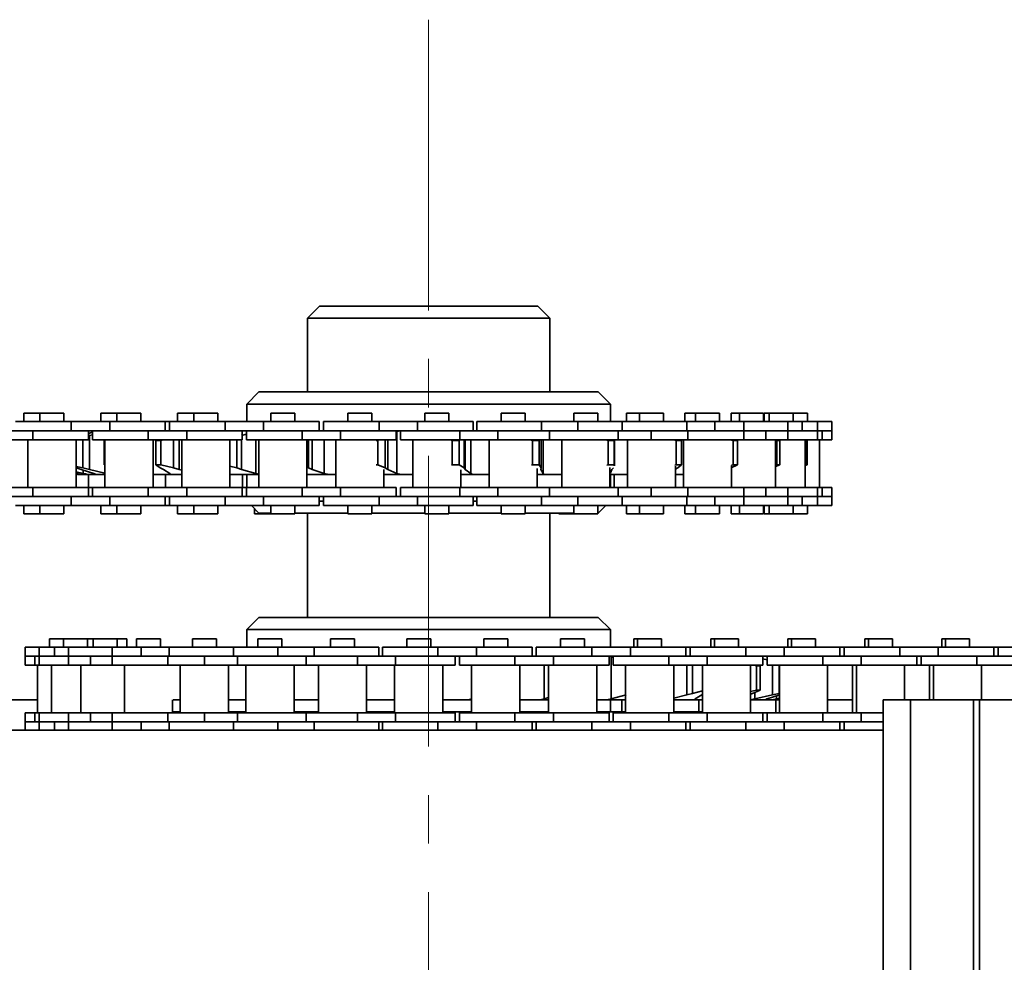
# Model space of a CAD drawing. Header units: millimetres. Extents: x -14862 to 14862, y -10512 to 10512.
# Tile 95 of 199: x -2701 to -2539, y -214 to -59. Entities that reach past the tile are written whole.
import ezdxf

# ---------------------------------------------------------------- set-up
doc = ezdxf.new("R2010")
doc.units = ezdxf.units.MM
doc.header["$LTSCALE"] = 4
doc.linetypes.add('点画线', pattern=[18, 12, -2, 2, -2])
doc.layers.add('中心线层', color=1, linetype='点画线', lineweight=18)
doc.layers.add('几何体', color=7, linetype='Continuous', lineweight=35)

msp = doc.modelspace()

# ---------------------------------------------------------------- linework, layer by layer
at = {"layer": '中心线层'}
msp.add_line((-2633.859, -58.603), (-2633.859, -2808.181), dxfattribs=at)
at = {"layer": '几何体'}
for p, q in [((-2651.859, -105.88), (-2653.859, -107.88)), ((-2651.859, -105.88), (-2639.698, -105.88)), ((-2639.698, -105.88), (-2615.859, -105.88)), ((-2613.859, -107.88), (-2615.859, -105.88)), ((-2653.859, -107.88), (-2653.859, -120.06)), ((-2640.346, -107.88), (-2653.859, -107.88)), ((-2613.859, -107.88), (-2640.346, -107.88)), ((-2613.859, -120.06), (-2613.859, -107.88)), ((-2661.859, -120.06), (-2663.859, -122.06)), ((-2661.859, -120.06), (-2660.777, -120.06)), ((-2660.777, -120.06), (-2605.859, -120.06)), ((-2603.859, -122.06), (-2605.859, -120.06)), ((-2663.859, -122.06), (-2663.859, -124.953)), ((-2662.7, -122.06), (-2663.859, -122.06)), ((-2603.859, -122.06), (-2662.7, -122.06)), ((-2603.859, -124.953), (-2603.859, -122.06)), ((-2692.843, -124.953), (-2702.018, -124.953)), ((-2700.68, -123.578), (-2700.68, -124.953)), ((-2697.998, -123.578), (-2700.68, -123.578)), ((-2697.998, -123.578), (-2697.998, -124.953)), ((-2696.018, -123.578), (-2697.998, -123.578)), ((-2694.038, -123.578), (-2696.018, -123.578)), ((-2694.038, -124.953), (-2694.038, -123.578)), ((-2692.843, -124.953), (-2692.843, -126.453)), ((-2686.493, -124.953), (-2692.843, -124.953)), ((-2687.98, -123.578), (-2687.98, -124.953)), ((-2685.298, -123.578), (-2687.98, -123.578)), ((-2686.493, -124.953), (-2686.493, -126.453)), ((-2677.318, -124.953), (-2686.493, -124.953)), ((-2685.298, -123.578), (-2685.298, -124.953)), ((-2683.318, -123.578), (-2685.298, -123.578)), ((-2681.338, -123.578), (-2683.318, -123.578)), ((-2681.338, -124.953), (-2681.338, -123.578)), ((-2677.318, -126.453), (-2677.318, -124.953)), ((-2676.618, -124.953), (-2677.318, -124.953)), ((-2676.618, -124.953), (-2676.618, -126.453)), ((-2667.443, -124.953), (-2676.618, -124.953)), ((-2675.279, -123.578), (-2675.279, -124.953)), ((-2672.598, -123.578), (-2675.279, -123.578)), ((-2672.598, -123.578), (-2672.598, -124.953)), ((-2670.618, -123.578), (-2672.598, -123.578)), ((-2668.638, -123.578), (-2670.618, -123.578)), ((-2668.638, -124.953), (-2668.638, -123.578)), ((-2667.443, -124.953), (-2667.443, -126.453)), ((-2661.093, -124.953), (-2667.443, -124.953)), ((-2661.093, -124.953), (-2661.093, -126.453)), ((-2651.918, -124.953), (-2661.093, -124.953)), ((-2659.898, -123.578), (-2659.898, -124.953)), ((-2657.918, -123.578), (-2659.898, -123.578)), ((-2655.938, -123.578), (-2657.918, -123.578)), ((-2655.938, -124.953), (-2655.938, -123.578)), ((-2651.918, -126.453), (-2651.918, -124.953)), ((-2651.218, -124.953), (-2651.218, -126.453)), ((-2642.037, -124.953), (-2651.218, -124.953)), ((-2647.198, -123.578), (-2647.198, -124.953)), ((-2645.216, -123.578), (-2647.198, -123.578)), ((-2643.238, -123.578), (-2645.216, -123.578)), ((-2643.238, -124.953), (-2643.238, -123.578)), ((-2642.037, -124.953), (-2642.037, -126.453)), ((-2635.687, -124.953), (-2642.037, -124.953)), ((-2635.687, -124.953), (-2635.687, -126.453)), ((-2626.518, -124.953), (-2635.687, -124.953)), ((-2634.498, -123.578), (-2634.498, -124.953)), ((-2632.516, -123.578), (-2634.498, -123.578)), ((-2630.538, -123.578), (-2632.516, -123.578)), ((-2630.538, -124.953), (-2630.538, -123.578)), ((-2626.518, -126.453), (-2626.518, -124.953)), ((-2625.92, -124.953), (-2625.92, -126.453)), ((-2615.243, -124.953), (-2625.92, -124.953)), ((-2621.9, -123.578), (-2621.9, -124.953)), ((-2619.267, -123.578), (-2621.9, -123.578)), ((-2617.94, -123.578), (-2619.267, -123.578)), ((-2617.94, -124.953), (-2617.94, -123.578)), ((-2615.243, -124.953), (-2615.243, -126.453)), ((-2609.248, -124.953), (-2615.243, -124.953)), ((-2609.911, -123.578), (-2609.911, -124.953)), ((-2607.278, -123.578), (-2609.911, -123.578)), ((-2609.248, -124.953), (-2609.248, -126.453)), ((-2601.931, -124.953), (-2609.248, -124.953)), ((-2605.951, -123.578), (-2607.278, -123.578)), ((-2605.951, -124.953), (-2605.951, -123.578)), ((-2601.931, -126.453), (-2601.931, -124.953)), ((-2591.274, -124.953), (-2601.931, -124.953)), ((-2601.226, -123.578), (-2601.226, -124.953)), ((-2599.056, -123.578), (-2601.226, -123.578)), ((-2599.056, -123.578), (-2599.056, -124.953)), ((-2595.719, -123.578), (-2599.056, -123.578)), ((-2595.095, -123.578), (-2595.719, -123.578)), ((-2595.095, -124.953), (-2595.095, -123.578)), ((-2591.603, -123.578), (-2591.603, -124.953)), ((-2589.807, -123.578), (-2591.603, -123.578)), ((-2591.274, -124.953), (-2591.274, -126.453)), ((-2586.65, -124.953), (-2591.274, -124.953)), ((-2589.807, -123.578), (-2589.807, -124.953)), ((-2586.47, -123.578), (-2589.807, -123.578)), ((-2586.65, -124.953), (-2586.65, -126.453)), ((-2581.827, -124.953), (-2586.65, -124.953)), ((-2585.848, -123.578), (-2586.47, -123.578)), ((-2585.848, -124.953), (-2585.848, -123.578)), ((-2583.913, -123.578), (-2583.913, -124.953)), ((-2582.571, -123.578), (-2583.913, -123.578)), ((-2582.571, -123.578), (-2582.571, -124.953)), ((-2578.611, -123.578), (-2582.571, -123.578)), ((-2581.827, -126.453), (-2581.827, -124.953)), ((-2574.591, -124.953), (-2581.827, -124.953)), ((-2578.611, -124.953), (-2578.611, -123.578)), ((-2578.492, -123.578), (-2578.492, -124.953)), ((-2577.663, -123.578), (-2578.492, -123.578)), ((-2577.663, -123.578), (-2577.663, -124.953)), ((-2573.703, -123.578), (-2577.663, -123.578)), ((-2574.591, -126.453), (-2574.591, -124.953)), ((-2572.214, -124.953), (-2574.591, -124.953)), ((-2573.703, -124.953), (-2573.703, -123.578)), ((-2571.338, -123.578), (-2573.703, -123.578)), ((-2572.214, -124.953), (-2572.214, -126.453)), ((-2569.683, -124.953), (-2572.214, -124.953)), ((-2571.338, -124.953), (-2571.338, -123.578)), ((-2569.683, -126.453), (-2569.683, -124.953)), ((-2567.318, -124.953), (-2569.683, -124.953)), ((-2567.318, -126.453), (-2567.318, -124.953)), ((-2699.193, -126.453), (-2705.543, -126.453)), ((-2699.193, -126.453), (-2699.193, -127.953)), ((-2692.843, -126.453), (-2699.193, -126.453)), ((-2692.843, -126.453), (-2699.193, -126.453)), ((-2686.493, -126.453), (-2692.843, -126.453)), ((-2690.018, -127.953), (-2690.018, -126.453)), ((-2690.018, -126.893), (-2689.318, -126.67)), ((-2689.318, -126.453), (-2689.318, -127.953)), ((-2680.143, -126.453), (-2686.493, -126.453)), ((-2680.143, -126.453), (-2686.493, -126.453)), ((-2680.143, -126.453), (-2680.143, -127.953)), ((-2673.793, -126.453), (-2680.143, -126.453)), ((-2673.793, -126.453), (-2673.793, -127.953)), ((-2667.443, -126.453), (-2673.793, -126.453)), ((-2667.443, -126.453), (-2673.793, -126.453)), ((-2661.093, -126.453), (-2667.443, -126.453)), ((-2664.618, -127.953), (-2664.618, -126.453)), ((-2663.918, -126.453), (-2663.918, -127.953)), ((-2654.743, -126.453), (-2661.093, -126.453)), ((-2654.743, -126.453), (-2661.093, -126.453)), ((-2654.743, -126.453), (-2654.743, -127.953)), ((-2648.393, -126.453), (-2654.743, -126.453)), ((-2648.393, -126.453), (-2648.393, -127.953)), ((-2642.037, -126.453), (-2648.393, -126.453)), ((-2642.037, -126.453), (-2648.393, -126.453)), ((-2635.687, -126.453), (-2642.037, -126.453)), ((-2639.218, -127.953), (-2639.218, -126.453)), ((-2638.558, -126.453), (-2639.125, -126.608)), ((-2639.125, -126.608), (-2639.125, -133.512)), ((-2638.518, -126.453), (-2638.518, -127.953)), ((-2628.725, -126.453), (-2635.687, -126.453)), ((-2628.725, -126.453), (-2635.687, -126.453)), ((-2628.725, -126.453), (-2628.725, -127.953)), ((-2622.426, -126.453), (-2628.725, -126.453)), ((-2622.426, -126.453), (-2622.426, -127.953)), ((-2615.243, -126.453), (-2622.426, -126.453)), ((-2615.243, -126.453), (-2622.426, -126.453)), ((-2609.248, -126.453), (-2615.243, -126.453)), ((-2613.92, -127.953), (-2613.92, -126.453)), ((-2602.575, -126.453), (-2609.248, -126.453)), ((-2602.575, -126.453), (-2609.248, -126.453)), ((-2602.575, -126.453), (-2602.575, -127.953)), ((-2597.147, -126.453), (-2602.575, -126.453)), ((-2597.147, -126.453), (-2597.147, -127.953)), ((-2591.274, -126.453), (-2597.147, -126.453)), ((-2591.274, -126.453), (-2597.147, -126.453)), ((-2586.65, -126.453), (-2591.274, -126.453)), ((-2591.076, -127.953), (-2591.076, -126.453)), ((-2581.835, -126.453), (-2586.65, -126.453)), ((-2581.835, -126.453), (-2586.591, -126.453)), ((-2581.835, -126.453), (-2581.835, -127.953)), ((-2578.216, -126.453), (-2581.835, -126.453)), ((-2578.216, -126.453), (-2578.216, -127.953)), ((-2574.591, -126.453), (-2578.216, -126.453)), ((-2574.591, -126.453), (-2578.216, -126.453)), ((-2574.591, -127.953), (-2574.591, -126.453)), ((-2572.214, -126.453), (-2574.591, -126.453)), ((-2569.683, -126.453), (-2572.214, -126.453)), ((-2569.683, -126.453), (-2572.214, -126.453)), ((-2569.683, -127.953), (-2569.683, -126.453)), ((-2568.907, -126.453), (-2569.683, -126.453)), ((-2568.907, -126.453), (-2568.907, -127.953)), ((-2567.318, -126.453), (-2568.907, -126.453)), ((-2567.318, -126.453), (-2568.907, -126.453)), ((-2567.318, -127.953), (-2567.318, -126.453)), ((-2699.193, -127.953), (-2705.543, -127.953)), ((-2699.993, -127.953), (-2699.993, -135.803)), ((-2690.018, -127.953), (-2699.193, -127.953)), ((-2692.043, -135.803), (-2692.043, -127.953)), ((-2690.923, -127.953), (-2690.923, -132.592)), ((-2689.851, -127.265), (-2690.018, -127.306)), ((-2689.318, -127.145), (-2689.851, -127.265)), ((-2689.851, -127.265), (-2689.851, -132.854)), ((-2680.143, -127.953), (-2689.318, -127.953)), ((-2687.435, -128.04), (-2687.293, -128.04)), ((-2687.435, -132.079), (-2687.435, -128.04)), ((-2687.293, -127.953), (-2687.293, -135.803)), ((-2673.793, -127.953), (-2680.143, -127.953)), ((-2679.343, -135.803), (-2679.343, -127.953)), ((-2678.9, -128.04), (-2678.075, -128.04)), ((-2678.9, -132.079), (-2678.9, -128.04)), ((-2677.712, -127.953), (-2678.075, -128.04)), ((-2678.075, -128.04), (-2678.075, -132.079)), ((-2675.947, -127.953), (-2675.947, -132.592)), ((-2675.037, -127.953), (-2675.037, -132.854)), ((-2674.593, -127.953), (-2674.593, -135.803)), ((-2664.618, -127.953), (-2673.793, -127.953)), ((-2666.643, -135.803), (-2666.643, -127.953)), ((-2665.512, -127.953), (-2665.512, -132.592)), ((-2663.918, -127.037), (-2664.745, -127.265)), ((-2664.745, -127.953), (-2664.745, -132.854)), ((-2654.743, -127.953), (-2663.918, -127.953)), ((-2662.365, -127.953), (-2662.365, -133.512)), ((-2661.893, -127.953), (-2661.893, -135.803)), ((-2648.393, -127.953), (-2654.743, -127.953)), ((-2653.943, -135.803), (-2653.943, -127.953)), ((-2653.693, -127.953), (-2653.693, -132.592)), ((-2653.103, -127.953), (-2653.103, -132.854)), ((-2651.122, -127.953), (-2651.122, -133.512)), ((-2649.193, -127.953), (-2649.193, -135.803)), ((-2639.218, -127.953), (-2648.393, -127.953)), ((-2642.493, -128.04), (-2642.25, -128.04)), ((-2642.25, -128.04), (-2642.25, -132.079)), ((-2641.008, -127.953), (-2641.008, -132.592)), ((-2640.62, -127.953), (-2640.62, -132.854)), ((-2628.725, -127.953), (-2638.518, -127.953)), ((-2636.493, -127.953), (-2636.493, -135.803)), ((-2629.971, -128.04), (-2630.091, -127.985)), ((-2629.971, -128.04), (-2628.828, -128.04)), ((-2629.971, -132.079), (-2629.971, -128.04)), ((-2628.688, -127.953), (-2628.828, -128.04)), ((-2628.828, -128.04), (-2628.828, -132.079)), ((-2622.426, -127.953), (-2628.725, -127.953)), ((-2628.011, -127.953), (-2628.011, -132.592)), ((-2627.842, -127.953), (-2627.842, -132.854)), ((-2626.898, -127.953), (-2626.898, -133.512)), ((-2623.895, -127.953), (-2623.895, -135.803)), ((-2613.92, -127.953), (-2622.426, -127.953)), ((-2616.727, -128.04), (-2616.89, -127.985)), ((-2616.727, -128.04), (-2615.625, -128.04)), ((-2616.727, -132.079), (-2616.727, -128.04)), ((-2615.625, -128.04), (-2615.625, -132.079)), ((-2615.269, -127.953), (-2615.269, -132.592)), ((-2614.975, -127.953), (-2614.975, -133.512)), ((-2602.575, -127.953), (-2613.92, -127.953)), ((-2611.906, -127.953), (-2611.906, -135.803)), ((-2604.232, -128.04), (-2604.543, -127.953)), ((-2604.232, -128.04), (-2603.22, -128.04)), ((-2604.232, -132.079), (-2604.232, -128.04)), ((-2603.22, -128.04), (-2603.22, -132.079)), ((-2603.17, -132.259), (-2603.17, -127.953)), ((-2597.147, -127.953), (-2602.575, -127.953)), ((-2601.051, -127.953), (-2601.051, -135.803)), ((-2591.076, -127.953), (-2597.147, -127.953)), ((-2593.032, -128.04), (-2593.385, -127.953)), ((-2593.032, -128.04), (-2592.153, -128.04)), ((-2593.032, -132.079), (-2593.032, -128.04)), ((-2592.153, -128.04), (-2592.153, -132.079)), ((-2591.802, -127.953), (-2591.802, -135.803)), ((-2581.835, -127.953), (-2591.076, -127.953)), ((-2583.616, -128.04), (-2583.853, -127.986)), ((-2583.616, -128.04), (-2582.91, -128.04)), ((-2583.616, -132.079), (-2583.616, -128.04)), ((-2582.91, -128.04), (-2582.91, -132.079)), ((-2578.216, -127.953), (-2581.835, -127.953)), ((-2574.591, -127.953), (-2578.216, -127.953)), ((-2576.616, -135.803), (-2576.616, -127.953)), ((-2576.396, -128.04), (-2576.616, -127.991)), ((-2576.396, -128.04), (-2575.893, -128.04)), ((-2576.396, -132.079), (-2576.396, -128.04)), ((-2575.893, -128.04), (-2575.893, -132.079)), ((-2569.683, -127.953), (-2574.591, -127.953)), ((-2571.708, -135.803), (-2571.708, -127.953)), ((-2571.708, -127.954), (-2571.41, -128.04)), ((-2571.687, -128.04), (-2571.41, -128.04)), ((-2571.687, -132.079), (-2571.687, -128.04)), ((-2571.41, -128.04), (-2571.41, -132.079)), ((-2568.907, -127.953), (-2569.623, -127.953)), ((-2569.342, -135.803), (-2569.342, -127.953)), ((-2567.318, -127.953), (-2568.907, -127.953)), ((-2692.043, -132.34), (-2690.923, -132.592)), ((-2691.182, -132.854), (-2692.043, -132.6)), ((-2689.123, -133.512), (-2691.182, -132.854)), ((-2690.923, -132.592), (-2689.851, -132.854)), ((-2690.892, -132.947), (-2690.892, -133.512)), ((-2689.851, -132.854), (-2687.293, -133.433)), ((-2687.435, -132.079), (-2687.293, -132.079)), ((-2678.9, -132.079), (-2678.075, -132.079)), ((-2678.156, -132.592), (-2678.9, -132.079)), ((-2677.595, -132.854), (-2678.156, -132.592)), ((-2678.075, -132.079), (-2675.947, -132.592)), ((-2676.549, -133.512), (-2677.595, -132.854)), ((-2675.947, -132.592), (-2675.037, -132.854)), ((-2675.037, -132.854), (-2674.593, -132.964)), ((-2666.643, -132.289), (-2665.512, -132.592)), ((-2665.512, -132.592), (-2664.745, -132.854)), ((-2664.745, -132.854), (-2662.365, -133.512)), ((-2653.943, -132.512), (-2653.693, -132.592)), ((-2653.693, -132.592), (-2653.103, -132.854)), ((-2653.103, -132.854), (-2651.122, -133.512)), ((-2642.493, -132.079), (-2642.25, -132.079)), ((-2642.25, -132.079), (-2641.008, -132.592)), ((-2641.243, -135.803), (-2641.243, -132.837)), ((-2641.008, -132.592), (-2640.62, -132.854)), ((-2640.62, -132.854), (-2639.125, -133.512)), ((-2630.091, -132.135), (-2629.971, -132.079)), ((-2629.971, -132.079), (-2628.828, -132.079)), ((-2628.828, -132.079), (-2628.011, -132.592)), ((-2628.543, -135.803), (-2628.543, -132.894)), ((-2628.011, -132.592), (-2627.842, -132.854)), ((-2627.842, -132.854), (-2626.898, -133.512)), ((-2616.89, -132.135), (-2616.727, -132.079)), ((-2616.727, -132.079), (-2615.625, -132.079)), ((-2615.945, -135.803), (-2615.945, -132.69)), ((-2615.625, -132.079), (-2615.269, -132.592)), ((-2615.269, -132.592), (-2615.326, -132.854)), ((-2615.326, -132.854), (-2614.975, -133.512)), ((-2604.43, -132.135), (-2604.232, -132.079)), ((-2604.232, -132.079), (-2603.22, -132.079)), ((-2603.956, -135.803), (-2603.956, -132.498)), ((-2603.621, -132.854), (-2603.829, -133.39)), ((-2603.339, -132.592), (-2603.621, -132.854)), ((-2603.22, -132.079), (-2603.262, -132.259)), ((-2593.257, -132.135), (-2593.032, -132.079)), ((-2593.1, -135.803), (-2593.1, -132.327)), ((-2592.744, -132.592), (-2593.1, -132.782)), ((-2593.032, -132.079), (-2592.153, -132.079)), ((-2592.153, -132.079), (-2592.744, -132.592)), ((-2582.91, -132.079), (-2583.945, -132.592)), ((-2583.853, -132.134), (-2583.616, -132.079)), ((-2583.853, -135.803), (-2583.853, -132.182)), ((-2583.616, -132.079), (-2582.91, -132.079)), ((-2575.893, -132.079), (-2576.616, -132.337)), ((-2576.616, -132.129), (-2576.396, -132.079)), ((-2576.396, -132.079), (-2575.893, -132.079)), ((-2571.41, -132.079), (-2571.708, -132.166)), ((-2571.687, -132.079), (-2571.41, -132.079)), ((-2692.043, -133.245), (-2690.892, -133.512)), ((-2692.043, -133.587), (-2691.72, -133.667)), ((-2692.043, -133.59), (-2691.736, -133.667)), ((-2691.349, -133.667), (-2691.901, -133.512)), ((-2691.736, -133.667), (-2691.72, -133.667)), ((-2691.72, -133.667), (-2691.398, -133.667)), ((-2691.349, -133.667), (-2690.173, -133.667)), ((-2690.173, -133.667), (-2688.706, -133.667)), ((-2689.975, -133.667), (-2689.975, -135.803)), ((-2688.706, -133.667), (-2689.123, -133.512)), ((-2688.706, -133.667), (-2687.293, -133.667)), ((-2679.343, -133.667), (-2676.448, -133.667)), ((-2677.275, -133.667), (-2677.275, -135.803)), ((-2676.448, -133.667), (-2676.549, -133.512)), ((-2676.448, -133.667), (-2674.593, -133.667)), ((-2666.643, -133.667), (-2661.893, -133.667)), ((-2664.574, -133.667), (-2664.574, -135.803)), ((-2663.859, -133.667), (-2663.859, -135.803)), ((-2653.943, -133.667), (-2650.449, -133.667)), ((-2650.449, -133.667), (-2649.193, -133.667)), ((-2641.243, -133.667), (-2638.558, -133.667)), ((-2638.558, -133.667), (-2636.493, -133.667)), ((-2628.543, -133.667), (-2626.462, -133.667)), ((-2626.462, -133.667), (-2623.895, -133.667)), ((-2615.945, -133.667), (-2614.689, -133.667)), ((-2614.689, -133.667), (-2611.906, -133.667)), ((-2603.956, -133.667), (-2603.754, -133.667)), ((-2603.859, -135.803), (-2603.859, -133.667)), ((-2603.754, -133.667), (-2601.051, -133.667)), ((-2603.221, -133.667), (-2603.221, -135.803)), ((-2593.1, -133.667), (-2591.802, -133.667)), ((-2699.193, -135.803), (-2705.543, -135.803)), ((-2699.193, -137.303), (-2699.193, -135.803)), ((-2690.018, -135.803), (-2699.193, -135.803)), ((-2690.018, -137.303), (-2690.018, -135.803)), ((-2689.318, -135.803), (-2689.975, -135.803)), ((-2689.318, -135.803), (-2689.318, -137.303)), ((-2680.143, -135.803), (-2689.318, -135.803)), ((-2680.143, -137.303), (-2680.143, -135.803)), ((-2673.793, -135.803), (-2680.143, -135.803)), ((-2673.793, -137.303), (-2673.793, -135.803)), ((-2664.618, -135.803), (-2673.793, -135.803)), ((-2664.618, -137.303), (-2664.618, -135.803)), ((-2663.918, -135.803), (-2664.618, -135.803)), ((-2663.918, -135.803), (-2663.918, -137.303)), ((-2654.743, -135.803), (-2663.918, -135.803)), ((-2654.743, -137.303), (-2654.743, -135.803)), ((-2648.393, -135.803), (-2654.743, -135.803)), ((-2648.393, -137.303), (-2648.393, -135.803)), ((-2639.218, -135.803), (-2648.393, -135.803)), ((-2639.218, -137.303), (-2639.218, -135.803)), ((-2638.518, -135.803), (-2638.518, -137.303)), ((-2628.725, -135.803), (-2638.518, -135.803)), ((-2628.725, -137.303), (-2628.725, -135.803)), ((-2622.426, -135.803), (-2628.725, -135.803)), ((-2622.426, -137.303), (-2622.426, -135.803)), ((-2613.92, -135.803), (-2622.426, -135.803)), ((-2613.92, -137.303), (-2613.92, -135.803)), ((-2602.575, -135.803), (-2613.92, -135.803)), ((-2602.575, -137.303), (-2602.575, -135.803)), ((-2597.147, -135.803), (-2602.575, -135.803)), ((-2597.147, -137.303), (-2597.147, -135.803)), ((-2591.076, -135.803), (-2597.147, -135.803)), ((-2591.076, -137.303), (-2591.076, -135.803)), ((-2581.835, -135.803), (-2591.076, -135.803)), ((-2581.835, -137.303), (-2581.835, -135.803)), ((-2578.216, -135.803), (-2581.835, -135.803)), ((-2578.216, -137.303), (-2578.216, -135.803)), ((-2574.591, -135.803), (-2578.216, -135.803)), ((-2574.591, -137.303), (-2574.591, -135.803)), ((-2569.683, -135.803), (-2574.591, -135.803)), ((-2569.683, -137.303), (-2569.683, -135.803)), ((-2568.907, -135.803), (-2569.623, -135.803)), ((-2568.907, -137.303), (-2568.907, -135.803)), ((-2567.318, -135.803), (-2568.907, -135.803)), ((-2567.318, -137.303), (-2567.318, -135.803)), ((-2699.193, -137.303), (-2705.543, -137.303)), ((-2692.843, -137.303), (-2699.193, -137.303)), ((-2692.843, -137.303), (-2699.193, -137.303)), ((-2692.843, -138.803), (-2692.843, -137.303)), ((-2686.493, -137.303), (-2692.843, -137.303)), ((-2680.143, -137.303), (-2686.493, -137.303)), ((-2686.493, -138.803), (-2686.493, -137.303)), ((-2680.143, -137.303), (-2686.493, -137.303)), ((-2673.793, -137.303), (-2680.143, -137.303)), ((-2677.318, -138.803), (-2677.318, -137.303)), ((-2676.618, -137.303), (-2676.618, -138.803)), ((-2667.443, -137.303), (-2673.793, -137.303)), ((-2667.443, -137.303), (-2673.793, -137.303)), ((-2667.443, -138.803), (-2667.443, -137.303)), ((-2661.093, -137.303), (-2667.443, -137.303)), ((-2654.743, -137.303), (-2661.093, -137.303)), ((-2661.093, -138.803), (-2661.093, -137.303)), ((-2654.743, -137.303), (-2661.093, -137.303)), ((-2648.393, -137.303), (-2654.743, -137.303)), ((-2651.918, -138.803), (-2651.918, -137.303)), ((-2651.918, -138.06), (-2651.218, -138.06)), ((-2651.218, -137.303), (-2651.218, -138.803)), ((-2642.037, -137.303), (-2648.393, -137.303)), ((-2642.037, -137.303), (-2648.393, -137.303)), ((-2642.037, -138.803), (-2642.037, -137.303)), ((-2635.687, -137.303), (-2642.037, -137.303)), ((-2628.725, -137.303), (-2635.687, -137.303)), ((-2635.687, -138.803), (-2635.687, -137.303)), ((-2628.725, -137.303), (-2635.687, -137.303)), ((-2622.426, -137.303), (-2628.725, -137.303)), ((-2626.518, -138.803), (-2626.518, -137.303)), ((-2626.518, -138.06), (-2625.92, -138.06)), ((-2625.92, -137.303), (-2625.92, -138.803)), ((-2615.243, -137.303), (-2622.426, -137.303)), ((-2615.243, -137.303), (-2622.426, -137.303)), ((-2615.243, -138.803), (-2615.243, -137.303)), ((-2609.248, -137.303), (-2615.243, -137.303)), ((-2602.575, -137.303), (-2609.248, -137.303)), ((-2609.248, -138.803), (-2609.248, -137.303)), ((-2602.575, -137.303), (-2609.248, -137.303)), ((-2597.147, -137.303), (-2602.575, -137.303)), ((-2601.931, -138.803), (-2601.931, -137.303)), ((-2591.274, -137.303), (-2597.147, -137.303)), ((-2591.274, -137.303), (-2597.147, -137.303)), ((-2591.274, -138.803), (-2591.274, -137.303)), ((-2586.65, -137.303), (-2591.274, -137.303)), ((-2586.65, -138.803), (-2586.65, -137.303)), ((-2581.835, -137.303), (-2586.65, -137.303)), ((-2581.835, -137.303), (-2586.591, -137.303)), ((-2578.216, -137.303), (-2581.835, -137.303)), ((-2581.827, -138.803), (-2581.827, -137.303)), ((-2574.591, -137.303), (-2578.216, -137.303)), ((-2574.591, -137.303), (-2578.216, -137.303)), ((-2574.591, -138.803), (-2574.591, -137.303)), ((-2572.214, -137.303), (-2574.591, -137.303)), ((-2569.683, -137.303), (-2572.214, -137.303)), ((-2572.214, -138.803), (-2572.214, -137.303)), ((-2569.683, -137.303), (-2572.214, -137.303)), ((-2569.683, -138.803), (-2569.683, -137.303)), ((-2568.907, -137.303), (-2569.683, -137.303)), ((-2567.318, -137.303), (-2568.907, -137.303)), ((-2567.318, -137.303), (-2568.907, -137.303)), ((-2567.318, -138.803), (-2567.318, -137.303)), ((-2692.843, -138.803), (-2702.018, -138.803)), ((-2700.68, -138.803), (-2700.68, -140.178)), ((-2697.998, -138.803), (-2697.998, -140.178)), ((-2694.038, -140.178), (-2694.038, -138.803)), ((-2686.493, -138.803), (-2692.843, -138.803)), ((-2687.98, -138.803), (-2687.98, -140.178)), ((-2677.318, -138.803), (-2686.493, -138.803)), ((-2685.298, -138.803), (-2685.298, -140.178)), ((-2681.338, -140.178), (-2681.338, -138.803)), ((-2676.618, -138.803), (-2677.318, -138.803)), ((-2667.443, -138.803), (-2676.618, -138.803)), ((-2675.279, -138.803), (-2675.279, -140.178)), ((-2672.598, -138.803), (-2672.598, -140.178)), ((-2668.638, -140.178), (-2668.638, -138.803)), ((-2661.093, -138.803), (-2667.443, -138.803)), ((-2663.116, -138.803), (-2661.859, -140.06)), ((-2662.579, -139.34), (-2662.579, -140.178)), ((-2651.918, -138.803), (-2661.093, -138.803)), ((-2659.898, -138.803), (-2659.898, -140.178)), ((-2655.938, -140.178), (-2655.938, -138.803)), ((-2642.037, -138.803), (-2651.218, -138.803)), ((-2647.198, -138.803), (-2647.198, -140.178)), ((-2643.238, -140.178), (-2643.238, -138.803)), ((-2635.687, -138.803), (-2642.037, -138.803)), ((-2626.518, -138.803), (-2635.687, -138.803)), ((-2634.498, -138.803), (-2634.498, -140.178)), ((-2630.538, -140.178), (-2630.538, -138.803)), ((-2615.243, -138.803), (-2625.92, -138.803)), ((-2621.9, -138.803), (-2621.9, -140.178)), ((-2617.94, -140.178), (-2617.94, -138.803)), ((-2609.248, -138.803), (-2615.243, -138.803)), ((-2609.911, -138.803), (-2609.911, -140.178)), ((-2601.931, -138.803), (-2609.248, -138.803)), ((-2605.951, -140.178), (-2605.951, -138.803)), ((-2605.859, -140.06), (-2604.603, -138.803)), ((-2591.274, -138.803), (-2601.931, -138.803)), ((-2601.226, -138.803), (-2601.226, -140.178)), ((-2599.056, -138.803), (-2599.056, -140.178)), ((-2595.095, -140.178), (-2595.095, -138.803)), ((-2591.603, -138.803), (-2591.603, -140.178)), ((-2586.65, -138.803), (-2591.274, -138.803)), ((-2589.807, -138.803), (-2589.807, -140.178)), ((-2581.827, -138.803), (-2586.65, -138.803)), ((-2585.848, -140.178), (-2585.848, -138.803)), ((-2583.913, -138.803), (-2583.913, -140.178)), ((-2582.571, -138.803), (-2582.571, -140.178)), ((-2574.591, -138.803), (-2581.827, -138.803)), ((-2578.611, -140.178), (-2578.611, -138.803)), ((-2578.492, -138.803), (-2578.492, -140.178)), ((-2577.663, -138.803), (-2577.663, -140.178)), ((-2572.214, -138.803), (-2574.591, -138.803)), ((-2573.703, -140.178), (-2573.703, -138.803)), ((-2569.683, -138.803), (-2572.214, -138.803)), ((-2571.338, -140.178), (-2571.338, -138.803)), ((-2567.318, -138.803), (-2569.683, -138.803)), ((-2697.998, -140.178), (-2700.68, -140.178)), ((-2696.018, -140.178), (-2697.998, -140.178)), ((-2694.038, -140.178), (-2696.018, -140.178)), ((-2685.298, -140.178), (-2687.98, -140.178)), ((-2683.318, -140.178), (-2685.298, -140.178)), ((-2681.338, -140.178), (-2683.318, -140.178)), ((-2672.598, -140.178), (-2675.279, -140.178)), ((-2670.618, -140.178), (-2672.598, -140.178)), ((-2668.638, -140.178), (-2670.618, -140.178)), ((-2659.898, -140.178), (-2662.579, -140.178)), ((-2660.777, -140.06), (-2661.859, -140.06)), ((-2659.898, -140.06), (-2660.777, -140.06)), ((-2657.918, -140.178), (-2659.898, -140.178)), ((-2655.938, -140.178), (-2657.918, -140.178)), ((-2647.198, -140.06), (-2655.938, -140.06)), ((-2653.859, -140.06), (-2653.859, -157.273)), ((-2645.216, -140.178), (-2647.198, -140.178)), ((-2643.238, -140.178), (-2645.216, -140.178)), ((-2634.498, -140.06), (-2643.238, -140.06)), ((-2632.516, -140.178), (-2634.498, -140.178)), ((-2630.538, -140.178), (-2632.516, -140.178)), ((-2621.9, -140.06), (-2630.538, -140.06)), ((-2619.267, -140.178), (-2621.9, -140.178)), ((-2617.94, -140.178), (-2619.267, -140.178)), ((-2609.911, -140.06), (-2617.94, -140.06)), ((-2613.859, -157.273), (-2613.859, -140.06)), ((-2612.362, -140.06), (-2612.362, -140.178)), ((-2609.911, -140.178), (-2612.362, -140.178)), ((-2607.278, -140.178), (-2609.911, -140.178)), ((-2605.951, -140.178), (-2607.278, -140.178)), ((-2605.859, -140.06), (-2605.951, -140.06)), ((-2599.056, -140.178), (-2601.226, -140.178)), ((-2595.719, -140.178), (-2599.056, -140.178)), ((-2595.095, -140.178), (-2595.719, -140.178)), ((-2589.807, -140.178), (-2591.603, -140.178)), ((-2586.47, -140.178), (-2589.807, -140.178)), ((-2585.848, -140.178), (-2586.47, -140.178)), ((-2582.571, -140.178), (-2583.913, -140.178)), ((-2578.611, -140.178), (-2582.571, -140.178)), ((-2577.663, -140.178), (-2578.492, -140.178)), ((-2573.703, -140.178), (-2577.663, -140.178)), ((-2571.338, -140.178), (-2573.703, -140.178)), ((-2661.859, -157.273), (-2663.859, -159.273)), ((-2661.859, -157.273), (-2605.859, -157.273)), ((-2603.859, -159.273), (-2605.859, -157.273)), ((-2696.405, -160.791), (-2696.405, -162.167)), ((-2694.099, -160.791), (-2696.405, -160.791)), ((-2694.099, -160.791), (-2694.099, -162.167)), ((-2693.949, -160.791), (-2694.099, -160.791)), ((-2690.14, -160.791), (-2693.949, -160.791)), ((-2690.14, -162.167), (-2690.14, -160.791)), ((-2689.248, -160.791), (-2690.14, -160.791)), ((-2689.248, -160.791), (-2689.248, -162.167)), ((-2689.098, -160.791), (-2689.248, -160.791)), ((-2685.288, -160.791), (-2689.098, -160.791)), ((-2685.288, -162.167), (-2685.288, -160.791)), ((-2683.653, -160.791), (-2685.288, -160.791)), ((-2683.653, -162.167), (-2683.653, -160.791)), ((-2682.062, -160.791), (-2682.062, -162.167)), ((-2681.446, -160.791), (-2682.062, -160.791)), ((-2678.102, -160.791), (-2681.446, -160.791)), ((-2678.102, -162.167), (-2678.102, -160.791)), ((-2672.857, -160.791), (-2672.857, -162.167)), ((-2672.241, -160.791), (-2672.857, -160.791)), ((-2668.896, -160.791), (-2672.241, -160.791)), ((-2668.896, -162.167), (-2668.896, -160.791)), ((-2663.859, -159.273), (-2663.859, -162.167)), ((-2603.859, -159.273), (-2663.859, -159.273)), ((-2662.033, -160.791), (-2662.033, -162.167)), ((-2660.715, -160.791), (-2662.033, -160.791)), ((-2658.073, -160.791), (-2660.715, -160.791)), ((-2658.073, -162.167), (-2658.073, -160.791)), ((-2650.064, -160.791), (-2650.064, -162.167)), ((-2648.747, -160.791), (-2650.064, -160.791)), ((-2646.105, -160.791), (-2648.747, -160.791)), ((-2646.105, -162.167), (-2646.105, -160.791)), ((-2637.474, -160.791), (-2637.474, -162.167)), ((-2635.498, -160.791), (-2637.474, -160.791)), ((-2633.514, -160.791), (-2635.498, -160.791)), ((-2633.514, -162.167), (-2633.514, -160.791)), ((-2624.774, -160.791), (-2624.774, -162.167)), ((-2622.798, -160.791), (-2624.774, -160.791)), ((-2620.814, -160.791), (-2622.798, -160.791)), ((-2620.814, -162.167), (-2620.814, -160.791)), ((-2612.074, -160.791), (-2612.074, -162.167)), ((-2610.094, -160.791), (-2612.074, -160.791)), ((-2608.115, -160.791), (-2610.094, -160.791)), ((-2608.115, -162.167), (-2608.115, -160.791)), ((-2603.859, -162.167), (-2603.859, -159.273)), ((-2599.995, -160.791), (-2599.995, -162.167)), ((-2599.374, -160.791), (-2599.995, -160.791)), ((-2599.374, -160.791), (-2599.374, -162.167)), ((-2597.394, -160.791), (-2599.374, -160.791)), ((-2595.414, -160.791), (-2597.394, -160.791)), ((-2595.414, -162.167), (-2595.414, -160.791)), ((-2587.296, -160.791), (-2587.296, -162.167)), ((-2586.674, -160.791), (-2587.296, -160.791)), ((-2586.674, -160.791), (-2586.674, -162.167)), ((-2584.694, -160.791), (-2586.674, -160.791)), ((-2582.714, -160.791), (-2584.694, -160.791)), ((-2582.714, -162.167), (-2582.714, -160.791)), ((-2574.596, -160.791), (-2574.596, -162.167)), ((-2573.974, -160.791), (-2574.596, -160.791)), ((-2573.974, -160.791), (-2573.974, -162.167)), ((-2571.994, -160.791), (-2573.974, -160.791)), ((-2570.014, -160.791), (-2571.994, -160.791)), ((-2570.014, -162.167), (-2570.014, -160.791)), ((-2561.896, -160.791), (-2561.896, -162.167)), ((-2561.274, -160.791), (-2561.896, -160.791)), ((-2561.274, -160.791), (-2561.274, -162.167)), ((-2559.295, -160.791), (-2561.274, -160.791)), ((-2557.314, -160.791), (-2559.295, -160.791)), ((-2557.314, -162.167), (-2557.314, -160.791)), ((-2549.196, -160.791), (-2549.196, -162.167)), ((-2548.574, -160.791), (-2549.196, -160.791)), ((-2548.574, -160.791), (-2548.574, -162.167)), ((-2546.594, -160.791), (-2548.574, -160.791)), ((-2544.614, -160.791), (-2546.594, -160.791)), ((-2544.614, -162.167), (-2544.614, -160.791)), ((-2700.424, -162.167), (-2700.424, -163.667)), ((-2698.119, -162.167), (-2700.424, -162.167)), ((-2698.119, -162.167), (-2698.119, -163.667)), ((-2695.611, -162.167), (-2698.119, -162.167)), ((-2695.611, -162.167), (-2695.611, -163.667)), ((-2693.268, -162.167), (-2695.611, -162.167)), ((-2693.268, -162.167), (-2693.268, -163.667)), ((-2686.119, -162.167), (-2693.268, -162.167)), ((-2686.082, -162.167), (-2686.082, -163.667)), ((-2681.288, -162.167), (-2686.082, -162.167)), ((-2681.288, -162.167), (-2681.288, -163.667)), ((-2676.685, -162.167), (-2681.288, -162.167)), ((-2676.685, -162.167), (-2676.685, -163.667)), ((-2666.053, -162.167), (-2676.685, -162.167)), ((-2666.053, -162.167), (-2666.053, -163.667)), ((-2658.764, -162.167), (-2666.053, -162.167)), ((-2658.764, -162.167), (-2658.764, -163.667)), ((-2652.779, -162.167), (-2658.764, -162.167)), ((-2652.779, -162.167), (-2652.779, -163.667)), ((-2642.084, -162.167), (-2652.779, -162.167)), ((-2642.084, -163.667), (-2642.084, -162.167)), ((-2641.494, -162.167), (-2641.494, -163.667)), ((-2632.328, -162.167), (-2641.494, -162.167)), ((-2632.328, -162.167), (-2632.328, -163.667)), ((-2625.978, -162.167), (-2632.328, -162.167)), ((-2625.978, -162.167), (-2625.978, -163.667)), ((-2616.794, -162.167), (-2625.978, -162.167)), ((-2616.794, -163.667), (-2616.794, -162.167)), ((-2616.094, -162.167), (-2616.094, -163.667)), ((-2606.919, -162.167), (-2616.094, -162.167)), ((-2606.919, -162.167), (-2606.919, -163.667)), ((-2600.57, -162.167), (-2606.919, -162.167)), ((-2600.57, -162.167), (-2600.57, -163.667)), ((-2591.394, -162.167), (-2600.57, -162.167)), ((-2591.394, -163.667), (-2591.394, -162.167)), ((-2590.694, -162.167), (-2591.394, -162.167)), ((-2590.694, -162.167), (-2590.694, -163.667)), ((-2581.519, -162.167), (-2590.694, -162.167)), ((-2581.519, -162.167), (-2581.519, -163.667)), ((-2575.169, -162.167), (-2581.519, -162.167)), ((-2575.169, -162.167), (-2575.169, -163.667)), ((-2565.995, -162.167), (-2575.169, -162.167)), ((-2565.995, -163.667), (-2565.995, -162.167)), ((-2565.295, -162.167), (-2565.995, -162.167)), ((-2565.295, -162.167), (-2565.295, -163.667)), ((-2556.119, -162.167), (-2565.295, -162.167)), ((-2556.119, -162.167), (-2556.119, -163.667)), ((-2549.769, -162.167), (-2556.119, -162.167)), ((-2549.769, -162.167), (-2549.769, -163.667)), ((-2540.594, -162.167), (-2549.769, -162.167)), ((-2540.594, -163.667), (-2540.594, -162.167)), ((-2539.894, -162.167), (-2540.594, -162.167)), ((-2539.894, -162.167), (-2539.894, -163.667)), ((-2530.719, -162.167), (-2539.894, -162.167)), ((-2700.424, -163.667), (-2700.424, -165.167)), ((-2698.855, -163.667), (-2700.424, -163.667)), ((-2698.855, -163.667), (-2700.424, -163.667)), ((-2698.855, -163.667), (-2698.855, -165.167)), ((-2698.119, -163.667), (-2698.855, -163.667)), ((-2698.119, -163.667), (-2698.119, -165.167)), ((-2695.611, -163.667), (-2698.119, -163.667)), ((-2695.611, -163.667), (-2698.119, -163.667)), ((-2693.268, -163.667), (-2695.611, -163.667)), ((-2693.268, -163.667), (-2693.268, -165.167)), ((-2689.669, -163.667), (-2693.268, -163.667)), ((-2689.669, -163.667), (-2693.268, -163.667)), ((-2689.669, -163.667), (-2689.669, -165.167)), ((-2686.076, -163.667), (-2689.669, -163.667)), ((-2686.076, -163.667), (-2686.076, -165.167)), ((-2681.268, -163.667), (-2686.076, -163.667)), ((-2681.288, -163.667), (-2686.076, -163.667)), ((-2676.685, -163.667), (-2681.288, -163.667)), ((-2676.876, -163.667), (-2676.876, -165.167)), ((-2670.834, -163.667), (-2676.685, -163.667)), ((-2670.834, -163.667), (-2676.685, -163.667)), ((-2670.834, -163.667), (-2670.834, -165.167)), ((-2665.422, -163.667), (-2670.834, -163.667)), ((-2665.422, -163.667), (-2665.422, -165.167)), ((-2658.764, -163.667), (-2665.422, -163.667)), ((-2658.764, -163.667), (-2665.422, -163.667)), ((-2652.779, -163.667), (-2658.764, -163.667)), ((-2654.084, -163.667), (-2654.084, -165.167)), ((-2645.605, -163.667), (-2652.779, -163.667)), ((-2645.605, -163.667), (-2652.779, -163.667)), ((-2645.605, -163.667), (-2645.605, -165.167)), ((-2639.31, -163.667), (-2645.605, -163.667)), ((-2639.31, -163.667), (-2639.31, -165.167)), ((-2632.328, -163.667), (-2639.31, -163.667)), ((-2632.328, -163.667), (-2639.31, -163.667)), ((-2625.978, -163.667), (-2632.328, -163.667)), ((-2629.494, -165.167), (-2629.494, -163.667)), ((-2628.794, -163.667), (-2628.794, -165.167)), ((-2619.619, -163.667), (-2625.978, -163.667)), ((-2619.619, -163.667), (-2625.978, -163.667)), ((-2619.619, -163.667), (-2619.619, -165.167)), ((-2613.269, -163.667), (-2619.619, -163.667)), ((-2613.269, -163.667), (-2613.269, -165.167)), ((-2606.919, -163.667), (-2613.269, -163.667)), ((-2606.919, -163.667), (-2613.269, -163.667)), ((-2600.57, -163.667), (-2606.919, -163.667)), ((-2604.094, -165.167), (-2604.094, -163.667)), ((-2603.394, -163.907), (-2603.712, -163.821)), ((-2603.712, -163.821), (-2603.712, -170.726)), ((-2603.394, -163.667), (-2603.394, -165.167)), ((-2594.219, -163.667), (-2600.57, -163.667)), ((-2594.219, -163.667), (-2600.57, -163.667)), ((-2594.219, -163.667), (-2594.219, -165.167)), ((-2587.869, -163.667), (-2594.219, -163.667)), ((-2587.869, -163.667), (-2587.869, -165.167)), ((-2581.519, -163.667), (-2587.869, -163.667)), ((-2581.519, -163.667), (-2587.869, -163.667)), ((-2575.169, -163.667), (-2581.519, -163.667)), ((-2578.694, -165.167), (-2578.694, -163.667)), ((-2577.994, -163.667), (-2577.994, -165.167)), ((-2568.819, -163.667), (-2575.169, -163.667)), ((-2568.819, -163.667), (-2575.169, -163.667)), ((-2568.819, -163.667), (-2568.819, -165.167)), ((-2562.469, -163.667), (-2568.819, -163.667)), ((-2562.469, -163.667), (-2562.469, -165.167)), ((-2556.119, -163.667), (-2562.469, -163.667)), ((-2556.119, -163.667), (-2562.469, -163.667)), ((-2549.769, -163.667), (-2556.119, -163.667)), ((-2553.294, -165.167), (-2553.294, -163.667)), ((-2552.594, -163.667), (-2552.594, -165.167)), ((-2543.419, -163.667), (-2549.769, -163.667)), ((-2543.419, -163.667), (-2549.769, -163.667)), ((-2543.419, -163.667), (-2543.419, -165.167)), ((-2537.069, -163.667), (-2543.419, -163.667)), ((-2698.855, -165.167), (-2700.424, -165.167)), ((-2698.119, -165.167), (-2698.855, -165.167)), ((-2698.399, -165.167), (-2698.399, -173.017)), ((-2693.268, -165.167), (-2698.119, -165.167)), ((-2696.094, -165.167), (-2696.094, -173.017)), ((-2689.669, -165.167), (-2693.268, -165.167)), ((-2691.243, -165.167), (-2691.243, -173.017)), ((-2686.076, -165.167), (-2689.669, -165.167)), ((-2676.876, -165.167), (-2686.076, -165.167)), ((-2684.057, -165.167), (-2684.057, -173.017)), ((-2670.834, -165.167), (-2676.876, -165.167)), ((-2674.852, -165.167), (-2674.852, -173.017)), ((-2665.422, -165.167), (-2670.834, -165.167)), ((-2666.901, -173.017), (-2666.901, -165.167)), ((-2654.084, -165.167), (-2665.422, -165.167)), ((-2664.028, -165.167), (-2664.028, -173.017)), ((-2656.078, -173.017), (-2656.078, -165.167)), ((-2645.605, -165.167), (-2654.084, -165.167)), ((-2652.059, -165.167), (-2652.059, -173.017)), ((-2639.31, -165.167), (-2645.605, -165.167)), ((-2644.11, -173.017), (-2644.11, -165.167)), ((-2639.469, -165.167), (-2639.469, -173.017)), ((-2629.494, -165.167), (-2639.31, -165.167)), ((-2631.519, -173.017), (-2631.519, -165.167)), ((-2619.619, -165.167), (-2628.794, -165.167)), ((-2626.769, -165.167), (-2626.769, -173.017)), ((-2613.269, -165.167), (-2619.619, -165.167)), ((-2618.82, -173.017), (-2618.82, -165.167)), ((-2614.793, -165.167), (-2614.793, -170.726)), ((-2614.069, -165.167), (-2614.069, -173.017)), ((-2604.094, -165.167), (-2613.269, -165.167)), ((-2606.119, -173.017), (-2606.119, -165.167)), ((-2594.219, -165.167), (-2603.394, -165.167)), ((-2601.369, -165.167), (-2601.369, -173.017)), ((-2587.869, -165.167), (-2594.219, -165.167)), ((-2593.419, -173.017), (-2593.419, -165.167)), ((-2591.238, -165.167), (-2591.238, -170.068)), ((-2590.309, -165.167), (-2590.309, -169.805)), ((-2588.669, -165.167), (-2588.669, -173.017)), ((-2578.694, -165.167), (-2587.869, -165.167)), ((-2580.719, -173.017), (-2580.719, -165.167)), ((-2579.772, -165.254), (-2580.159, -165.167)), ((-2579.772, -165.254), (-2579.163, -165.254)), ((-2579.772, -169.293), (-2579.772, -165.254)), ((-2579.163, -165.254), (-2579.163, -169.293)), ((-2577.994, -164.277), (-2578.694, -164.118)), ((-2568.819, -165.167), (-2577.994, -165.167)), ((-2577.102, -165.167), (-2577.102, -170.068)), ((-2576.025, -165.167), (-2576.025, -169.805)), ((-2575.97, -165.167), (-2575.97, -173.017)), ((-2562.469, -165.167), (-2568.819, -165.167)), ((-2568.019, -173.017), (-2568.019, -165.167)), ((-2563.891, -165.167), (-2563.891, -173.017)), ((-2563.269, -165.167), (-2563.269, -173.017)), ((-2553.294, -165.167), (-2562.469, -165.167)), ((-2555.319, -170.88), (-2555.319, -165.167)), ((-2552.594, -165.167), (-2553.294, -165.167)), ((-2543.419, -165.167), (-2552.594, -165.167)), ((-2551.191, -165.167), (-2551.191, -170.88)), ((-2550.569, -165.167), (-2550.569, -170.88)), ((-2537.069, -165.167), (-2543.419, -165.167)), ((-2542.62, -170.88), (-2542.62, -165.167)), ((-2614.793, -170.726), (-2614.069, -170.494)), ((-2603.712, -170.726), (-2601.279, -170.068)), ((-2593.419, -170.597), (-2591.238, -170.068)), ((-2591.238, -170.068), (-2590.309, -169.805)), ((-2590.309, -169.805), (-2588.669, -169.415)), ((-2588.761, -170.068), (-2589.894, -170.726)), ((-2588.669, -170.027), (-2588.761, -170.068)), ((-2580.719, -169.507), (-2579.772, -169.293)), ((-2580.401, -169.805), (-2580.719, -169.914)), ((-2579.163, -169.293), (-2580.401, -169.805)), ((-2580.006, -169.642), (-2580.006, -170.726)), ((-2580.006, -170.726), (-2577.102, -170.068)), ((-2579.772, -169.293), (-2579.163, -169.293)), ((-2575.878, -170.068), (-2578.002, -170.726)), ((-2577.102, -170.068), (-2576.025, -169.805)), ((-2576.435, -170.241), (-2576.435, -170.726)), ((-3773.859, -170.88), (-2698.399, -170.88)), ((-2676.107, -173.017), (-2676.107, -170.88)), ((-2676.023, -170.88), (-2674.852, -170.88)), ((-2666.858, -170.88), (-2664.028, -170.88)), ((-2656.078, -170.88), (-2652.059, -170.88)), ((-2644.11, -170.88), (-2639.469, -170.88)), ((-2631.519, -170.88), (-2627.291, -170.88)), ((-2627.291, -170.88), (-2626.706, -170.726)), ((-2627.291, -170.88), (-2626.769, -170.88)), ((-2618.82, -170.88), (-2615.479, -170.88)), ((-2615.479, -170.88), (-2614.793, -170.726)), ((-2615.479, -170.88), (-2614.069, -170.88)), ((-2606.119, -170.88), (-2604.471, -170.88)), ((-2604.471, -170.88), (-2603.712, -170.726)), ((-2604.471, -170.88), (-2601.369, -170.88)), ((-2603.859, -172.88), (-2603.859, -170.88)), ((-2601.991, -170.88), (-2601.991, -172.88)), ((-2593.419, -170.88), (-2590.022, -170.88)), ((-2590.022, -170.88), (-2588.669, -170.88)), ((-2589.29, -170.88), (-2589.29, -172.88)), ((-2580.777, -170.88), (-2580.006, -170.726)), ((-2580.777, -170.88), (-2578.442, -170.88)), ((-2578.442, -170.88), (-2577.142, -170.88)), ((-2577.142, -170.88), (-2576.435, -170.726)), ((-2577.142, -170.88), (-2576.183, -170.88)), ((-2576.59, -170.88), (-2576.59, -173.017)), ((-2576.435, -170.726), (-2575.97, -170.617)), ((-2575.97, -170.822), (-2576.183, -170.88)), ((-2576.183, -170.88), (-2575.985, -170.88)), ((-2568.019, -170.88), (-2563.891, -170.88)), ((-2558.859, -170.88), (-2558.859, -1203.241)), ((-2558.859, -170.88), (-2554.359, -170.88)), ((-2554.359, -170.88), (-2543.959, -170.88)), ((-2554.359, -170.88), (-2554.359, -1203.241)), ((-2543.959, -170.88), (-2543.959, -1196.541)), ((-2543.959, -170.88), (-2542.959, -170.88)), ((-2542.959, -170.88), (-2542.959, -1196.305)), ((-2542.959, -170.88), (-2534.759, -170.88)), ((-2700.424, -173.017), (-2700.424, -174.517)), ((-2698.855, -173.017), (-2700.424, -173.017)), ((-2698.855, -174.517), (-2698.855, -173.017)), ((-2698.119, -173.017), (-2698.855, -173.017)), ((-2698.119, -173.017), (-2698.119, -174.517)), ((-2693.268, -173.017), (-2698.119, -173.017)), ((-2693.268, -173.017), (-2693.268, -174.517)), ((-2689.669, -173.017), (-2693.268, -173.017)), ((-2689.669, -174.517), (-2689.669, -173.017)), ((-2686.076, -173.017), (-2689.669, -173.017)), ((-2686.076, -174.517), (-2686.076, -173.017)), ((-2676.876, -173.017), (-2686.076, -173.017)), ((-2676.876, -173.017), (-2676.876, -174.517)), ((-2670.834, -173.017), (-2676.876, -173.017)), ((-2676.107, -172.88), (-2674.852, -172.88)), ((-2670.834, -174.517), (-2670.834, -173.017)), ((-2665.422, -173.017), (-2670.834, -173.017)), ((-2666.901, -172.88), (-2664.028, -172.88)), ((-2665.422, -174.517), (-2665.422, -173.017)), ((-2654.084, -173.017), (-2665.422, -173.017)), ((-2656.078, -172.88), (-2652.059, -172.88)), ((-2654.084, -173.017), (-2654.084, -174.517)), ((-2645.605, -173.017), (-2654.084, -173.017)), ((-2645.605, -174.517), (-2645.605, -173.017)), ((-2639.31, -173.017), (-2645.605, -173.017)), ((-2644.11, -172.88), (-2639.469, -172.88)), ((-2639.31, -174.517), (-2639.31, -173.017)), ((-2629.494, -173.017), (-2639.31, -173.017)), ((-2631.519, -172.88), (-2626.769, -172.88)), ((-2629.494, -174.517), (-2629.494, -173.017)), ((-2628.794, -173.017), (-2628.794, -174.517)), ((-2619.619, -173.017), (-2628.794, -173.017)), ((-2619.619, -174.517), (-2619.619, -173.017)), ((-2613.269, -173.017), (-2619.619, -173.017)), ((-2618.82, -172.88), (-2614.069, -172.88)), ((-2613.269, -174.517), (-2613.269, -173.017)), ((-2604.094, -173.017), (-2613.269, -173.017)), ((-2606.119, -172.88), (-2601.369, -172.88)), ((-2604.094, -174.517), (-2604.094, -173.017)), ((-2603.394, -173.017), (-2603.394, -174.517)), ((-2594.219, -173.017), (-2603.394, -173.017)), ((-2594.219, -174.517), (-2594.219, -173.017)), ((-2587.869, -173.017), (-2594.219, -173.017)), ((-2593.419, -172.88), (-2588.669, -172.88)), ((-2587.869, -174.517), (-2587.869, -173.017)), ((-2578.694, -173.017), (-2587.869, -173.017)), ((-2578.694, -174.517), (-2578.694, -173.017)), ((-2577.994, -173.017), (-2578.694, -173.017)), ((-2577.994, -173.017), (-2577.994, -174.517)), ((-2568.819, -173.017), (-2577.994, -173.017)), ((-2568.819, -174.517), (-2568.819, -173.017)), ((-2562.469, -173.017), (-2568.819, -173.017)), ((-2562.469, -174.517), (-2562.469, -173.017)), ((-2558.859, -173.017), (-2562.469, -173.017)), ((-2700.424, -174.517), (-2700.424, -175.88)), ((-2698.855, -174.517), (-2700.424, -174.517)), ((-2698.855, -174.517), (-2700.424, -174.517)), ((-2698.119, -174.517), (-2698.855, -174.517)), ((-2698.119, -174.517), (-2698.119, -175.88)), ((-2695.611, -174.517), (-2698.119, -174.517)), ((-2695.611, -174.517), (-2698.119, -174.517)), ((-2693.268, -174.517), (-2695.611, -174.517)), ((-2695.611, -175.88), (-2695.611, -174.517)), ((-2693.268, -174.517), (-2693.268, -175.88)), ((-2689.669, -174.517), (-2693.268, -174.517)), ((-2689.669, -174.517), (-2693.268, -174.517)), ((-2686.076, -174.517), (-2689.669, -174.517)), ((-2686.082, -174.517), (-2686.082, -175.88)), ((-2681.268, -174.517), (-2686.076, -174.517)), ((-2681.288, -174.517), (-2686.076, -174.517)), ((-2676.685, -174.517), (-2681.288, -174.517)), ((-2681.288, -175.88), (-2681.288, -174.517)), ((-2670.834, -174.517), (-2676.685, -174.517)), ((-2670.834, -174.517), (-2676.685, -174.517)), ((-2676.685, -175.88), (-2676.685, -174.517)), ((-2665.422, -174.517), (-2670.834, -174.517)), ((-2666.053, -174.517), (-2666.053, -175.88)), ((-2658.764, -174.517), (-2665.422, -174.517)), ((-2658.764, -174.517), (-2665.422, -174.517)), ((-2652.779, -174.517), (-2658.764, -174.517)), ((-2658.764, -175.88), (-2658.764, -174.517)), ((-2645.605, -174.517), (-2652.779, -174.517)), ((-2645.605, -174.517), (-2652.779, -174.517)), ((-2652.779, -175.88), (-2652.779, -174.517)), ((-2639.31, -174.517), (-2645.605, -174.517)), ((-2642.084, -175.88), (-2642.084, -174.517)), ((-2641.494, -174.517), (-2641.494, -175.88)), ((-2632.328, -174.517), (-2639.31, -174.517)), ((-2632.328, -174.517), (-2639.31, -174.517)), ((-2625.978, -174.517), (-2632.328, -174.517)), ((-2632.328, -175.88), (-2632.328, -174.517)), ((-2619.619, -174.517), (-2625.978, -174.517)), ((-2619.619, -174.517), (-2625.978, -174.517)), ((-2625.978, -175.88), (-2625.978, -174.517)), ((-2613.269, -174.517), (-2619.619, -174.517)), ((-2616.794, -175.88), (-2616.794, -174.517)), ((-2616.094, -174.517), (-2616.094, -175.88)), ((-2606.919, -174.517), (-2613.269, -174.517)), ((-2606.919, -174.517), (-2613.269, -174.517)), ((-2600.57, -174.517), (-2606.919, -174.517)), ((-2606.919, -175.88), (-2606.919, -174.517)), ((-2594.219, -174.517), (-2600.57, -174.517)), ((-2594.219, -174.517), (-2600.57, -174.517)), ((-2600.57, -175.88), (-2600.57, -174.517)), ((-2587.869, -174.517), (-2594.219, -174.517)), ((-2591.394, -175.88), (-2591.394, -174.517)), ((-2590.694, -174.517), (-2590.694, -175.88)), ((-2581.519, -174.517), (-2587.869, -174.517)), ((-2581.519, -174.517), (-2587.869, -174.517)), ((-2575.169, -174.517), (-2581.519, -174.517)), ((-2581.519, -175.88), (-2581.519, -174.517)), ((-2568.819, -174.517), (-2575.169, -174.517)), ((-2568.819, -174.517), (-2575.169, -174.517)), ((-2575.169, -175.88), (-2575.169, -174.517)), ((-2562.469, -174.517), (-2568.819, -174.517)), ((-2565.995, -175.88), (-2565.995, -174.517)), ((-2565.295, -174.517), (-2565.295, -175.88)), ((-2558.776, -174.517), (-2562.469, -174.517)), ((-2558.776, -174.517), (-2562.469, -174.517)), ((-2558.859, -175.88), (-4788.579, -175.88))]:
    msp.add_line(p, q, dxfattribs=at)
for points, knots in [([(-2690.892, -133.512), (-2690.88, -133.515), (-2690.641, -133.569), (-2690.401, -133.619), (-2690.173, -133.667)], [0, 0, 0, 0, 0.03568747, 0.73502149, 0.73502149, 0.73502149, 0.73502149]), ([(-2662.365, -133.512), (-2662.353, -133.515), (-2662.197, -133.551), (-2662.039, -133.582), (-2661.893, -133.61)], [0, 0, 0, 0, 0.03475899, 0.48159801, 0.48159801, 0.48159801, 0.48159801]), ([(-2651.122, -133.512), (-2651.112, -133.515), (-2650.89, -133.575), (-2650.665, -133.622), (-2650.449, -133.667)], [0, 0, 0, 0, 0.03013537, 0.69041924, 0.69041924, 0.69041924, 0.69041924]), ([(-2639.125, -133.512), (-2639.117, -133.515), (-2638.931, -133.576), (-2638.74, -133.622), (-2638.558, -133.667)], [0, 0, 0, 0, 0.02511116, 0.58731718, 0.58731718, 0.58731718, 0.58731718]), ([(-2626.898, -133.512), (-2626.892, -133.515), (-2626.752, -133.579), (-2626.604, -133.624), (-2626.462, -133.667)], [0, 0, 0, 0, 0.01889329, 0.46227498, 0.46227498, 0.46227498, 0.46227498]), ([(-2614.975, -133.512), (-2614.971, -133.515), (-2614.886, -133.582), (-2614.786, -133.625), (-2614.689, -133.667)], [0, 0, 0, 0, 0.01275938, 0.32555102, 0.32555102, 0.32555102, 0.32555102]), ([(-2603.877, -133.512), (-2603.876, -133.515), (-2603.861, -133.579), (-2603.807, -133.624), (-2603.754, -133.667)], [0, 0, 0, 0, 0.00819052, 0.20029206, 0.20029206, 0.20029206, 0.20029206]), ([(-2589.894, -170.726), (-2589.897, -170.728), (-2589.949, -170.771), (-2589.987, -170.827), (-2590.022, -170.88)], [0, 0, 0, 0, 0.01239231, 0.20120572, 0.20120572, 0.20120572, 0.20120572]), ([(-2578.002, -170.726), (-2578.01, -170.728), (-2578.157, -170.778), (-2578.303, -170.83), (-2578.442, -170.88)], [0, 0, 0, 0, 0.02465442, 0.46600705, 0.46600705, 0.46600705, 0.46600705])]:
    msp.add_open_spline(points, degree=3, knots=knots, dxfattribs=at)

doc.saveas('drawing.dxf')
